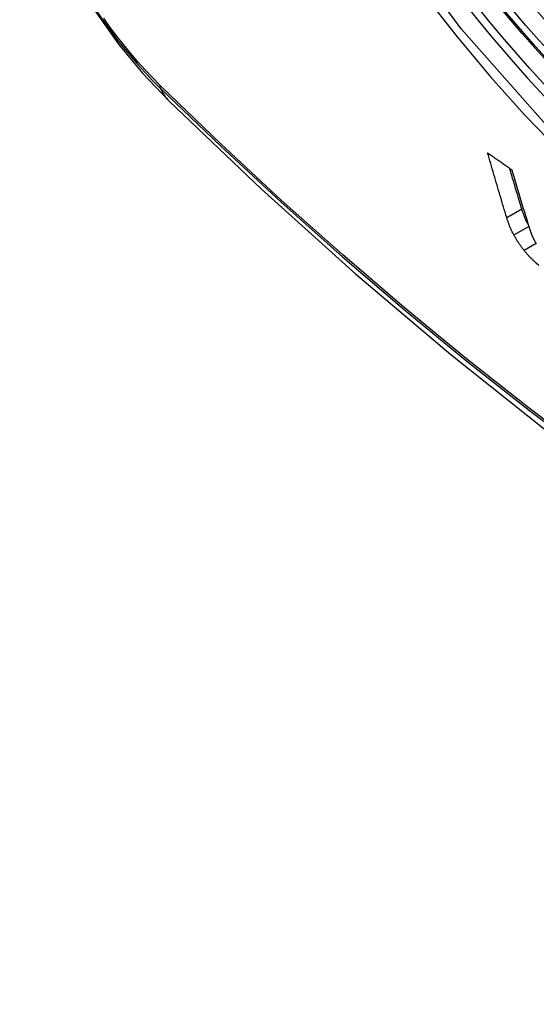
# Model space of a CAD drawing. Header units: inches. Extents: x 532.5 to 626.4, y 208.3 to 286.7.
# Tile 78 of 106: x 579.67 to 579.87, y 246.021 to 246.402. Entities that reach past the tile are written whole.
import ezdxf

# ---------------------------------------------------------------- set-up
doc = ezdxf.new("R2010")
doc.units = ezdxf.units.IN
doc.header["$MEASUREMENT"] = 0
doc.layers.add('Visible Edges(ANSI)', color=7, linetype='Continuous', lineweight=25)
doc.layers.add('Visible Tangent Edges(ANSI)', color=7, linetype='Continuous', lineweight=25)

msp = doc.modelspace()

# ---------------------------------------------------------------- linework, layer by layer
at = {"layer": 'Visible Edges(ANSI)', "flags": 128}
for points in [[(579.67047, 246.47102), (579.67471, 246.45672), (579.67985, 246.44299), (579.68584, 246.42978), (579.69265, 246.41705), (579.70027, 246.40479), (579.70872, 246.39299), (579.71804, 246.38167), (579.72832, 246.37085)], [(579.72832, 246.37085), (579.76413, 246.33672), (579.80051, 246.30399), (579.83739, 246.27271), (579.87475, 246.24293), (579.91252, 246.21471), (579.95066, 246.18809), (579.98913, 246.16313), (580.02788, 246.13988), (580.06686, 246.11838), (580.10604, 246.09868), (580.14536, 246.08083), (580.18479, 246.06488), (580.22428, 246.05088), (580.26379, 246.03888), (580.30327, 246.02894), (580.34267, 246.02111)], [(579.85898, 246.32583), (579.85867, 246.32687), (579.85835, 246.3279), (579.85804, 246.32894), (579.85773, 246.32998), (579.85742, 246.33102), (579.85711, 246.33206), (579.8568, 246.3331), (579.85649, 246.33414), (579.85618, 246.33518), (579.85587, 246.33623), (579.85556, 246.33727), (579.85526, 246.33831), (579.85495, 246.33936), (579.85464, 246.3404), (579.85434, 246.34145), (579.85403, 246.3425), (579.85373, 246.34355), (579.85342, 246.34459), (579.85312, 246.34564), (579.85282, 246.34669), (579.85252, 246.34774), (579.85222, 246.34879), (579.85192, 246.34984), (579.85162, 246.35089)], [(579.85162, 246.35089), (579.852, 246.35061), (579.85239, 246.35034), (579.85278, 246.35006), (579.85317, 246.34979), (579.85355, 246.34951), (579.85394, 246.34924), (579.85433, 246.34896), (579.85472, 246.34868), (579.85511, 246.34841), (579.85549, 246.34813), (579.85588, 246.34786), (579.85627, 246.34758), (579.85666, 246.34731), (579.85705, 246.34703), (579.85744, 246.34676), (579.85783, 246.34648), (579.85822, 246.34621), (579.8586, 246.34593), (579.85899, 246.34566), (579.85938, 246.34538), (579.85977, 246.34511), (579.86016, 246.34483), (579.86055, 246.34456), (579.86094, 246.34428)], [(579.86481, 246.32919), (579.86461, 246.32984), (579.86442, 246.33049), (579.86422, 246.33114), (579.86402, 246.33179), (579.86383, 246.33244), (579.86363, 246.33309), (579.86344, 246.33374), (579.86324, 246.33439), (579.86305, 246.33504), (579.86285, 246.33569), (579.86266, 246.33634), (579.86246, 246.33699), (579.86227, 246.33765), (579.86208, 246.3383), (579.86188, 246.33895), (579.86169, 246.33961), (579.8615, 246.34026), (579.8613, 246.34091), (579.86111, 246.34157), (579.86092, 246.34222), (579.86072, 246.34288), (579.86053, 246.34353), (579.86034, 246.34419), (579.86015, 246.34484)], [(579.86094, 246.34428), (579.8612, 246.3434), (579.86146, 246.34251), (579.86172, 246.34163), (579.86198, 246.34074), (579.86225, 246.33986), (579.86251, 246.33897), (579.86277, 246.33809), (579.86304, 246.33721), (579.8633, 246.33632), (579.86356, 246.33544), (579.86383, 246.33456), (579.86409, 246.33368), (579.86436, 246.3328), (579.86463, 246.33191), (579.86489, 246.33103), (579.86516, 246.33015), (579.86542, 246.32928), (579.86569, 246.3284), (579.86596, 246.32752), (579.86623, 246.32664), (579.8665, 246.32576), (579.86676, 246.32489), (579.86703, 246.32401), (579.8673, 246.32314)], [(579.8674, 246.32281), (579.86726, 246.32309), (579.86711, 246.32337), (579.86698, 246.32365), (579.86684, 246.32393), (579.86671, 246.32421), (579.86658, 246.32449), (579.86646, 246.32477), (579.86633, 246.32504), (579.86622, 246.32531), (579.8661, 246.32559), (579.86599, 246.32586), (579.86588, 246.32612), (579.86578, 246.32639), (579.86567, 246.32666), (579.86557, 246.32692), (579.86548, 246.32718), (579.86539, 246.32744), (579.86529, 246.3277), (579.86521, 246.32795), (579.86512, 246.3282), (579.86504, 246.32845), (579.86496, 246.3287), (579.86488, 246.32895), (579.86481, 246.32919)], [(579.86179, 246.31903), (579.86163, 246.31933), (579.86147, 246.31963), (579.86132, 246.31993), (579.86117, 246.32023), (579.86103, 246.32053), (579.86089, 246.32083), (579.86075, 246.32112), (579.86062, 246.32141), (579.86049, 246.3217), (579.86037, 246.32199), (579.86025, 246.32228), (579.86013, 246.32257), (579.86001, 246.32285), (579.8599, 246.32314), (579.8598, 246.32342), (579.85969, 246.32369), (579.85959, 246.32397), (579.8595, 246.32424), (579.8594, 246.32451), (579.85931, 246.32478), (579.85922, 246.32505), (579.85914, 246.32531), (579.85906, 246.32557), (579.85898, 246.32583)], [(579.8673, 246.32314), (579.86735, 246.32299), (579.86739, 246.32284), (579.86744, 246.32269), (579.86749, 246.32255), (579.86753, 246.3224), (579.86758, 246.32225), (579.86763, 246.3221), (579.86768, 246.32195), (579.86773, 246.3218), (579.86778, 246.32165), (579.86783, 246.3215), (579.86788, 246.32135), (579.86793, 246.3212), (579.86798, 246.32105), (579.86803, 246.3209), (579.86808, 246.32075), (579.86814, 246.32059), (579.86819, 246.32044), (579.86824, 246.32029), (579.8683, 246.32014), (579.86835, 246.31998), (579.86841, 246.31983), (579.86847, 246.31968), (579.86852, 246.31952)], [(579.86852, 246.31952), (579.86857, 246.31939), (579.86862, 246.31926), (579.86867, 246.31913), (579.86873, 246.31899), (579.86878, 246.31886), (579.86884, 246.31872), (579.8689, 246.31858), (579.86896, 246.31845), (579.86902, 246.31831), (579.86908, 246.31817), (579.86915, 246.31803), (579.86921, 246.31789), (579.86928, 246.31775), (579.86935, 246.31761), (579.86942, 246.31746), (579.8695, 246.31732), (579.86957, 246.31717), (579.86965, 246.31703), (579.86973, 246.31688), (579.86981, 246.31674), (579.86989, 246.31659), (579.86998, 246.31644), (579.87007, 246.31629), (579.87015, 246.31615)], [(579.86569, 246.31312), (579.86549, 246.31336), (579.86531, 246.3136), (579.86512, 246.31385), (579.86493, 246.31409), (579.86475, 246.31434), (579.86457, 246.31458), (579.8644, 246.31483), (579.86422, 246.31508), (579.86405, 246.31532), (579.86388, 246.31557), (579.86372, 246.31582), (579.86355, 246.31607), (579.86339, 246.31632), (579.86323, 246.31657), (579.86308, 246.31681), (579.86292, 246.31706), (579.86277, 246.31731), (579.86262, 246.31756), (579.86248, 246.31781), (579.86234, 246.31805), (579.8622, 246.3183), (579.86206, 246.31854), (579.86192, 246.31879), (579.86179, 246.31903)], [(579.87015, 246.31615), (579.87024, 246.31601), (579.87032, 246.31588), (579.87041, 246.31574), (579.87049, 246.31561)], [(579.87045, 246.30809), (579.87024, 246.30827), (579.87004, 246.30846), (579.86983, 246.30865), (579.86963, 246.30884), (579.86942, 246.30904), (579.86922, 246.30923), (579.86901, 246.30943), (579.86881, 246.30963), (579.86861, 246.30984), (579.86841, 246.31004), (579.8682, 246.31025), (579.868, 246.31046), (579.86781, 246.31067), (579.86761, 246.31088), (579.86741, 246.3111), (579.86722, 246.31131), (579.86702, 246.31153), (579.86683, 246.31175), (579.86663, 246.31197), (579.86644, 246.3122), (579.86625, 246.31243), (579.86606, 246.31265), (579.86587, 246.31288), (579.86569, 246.31312)], [(579.87141, 246.30726), (579.87045, 246.30809)]]:
    msp.add_lwpolyline(points, dxfattribs=at)
at = {"layer": 'Visible Edges(ANSI)'}
msp.add_ellipse((579.97054, 246.57853), major_axis=(0.15718, -0.27294), ratio=0.578093, start_param=2.362013, end_param=7.062765, dxfattribs=at)
msp.add_ellipse((579.96706, 246.57653), major_axis=(0.15963, -0.2772), ratio=0.578093, dxfattribs=at)
at = {"layer": 'Visible Tangent Edges(ANSI)'}
for p, q in [((579.72507, 246.3767), (579.72473, 246.37703)), ((579.85898, 246.32583), (579.86481, 246.32919)), ((579.86179, 246.31903), (579.86755, 246.32235)), ((579.86569, 246.31312), (579.87036, 246.31581))]:
    msp.add_line(p, q, dxfattribs=at)
at = {"layer": 'Visible Tangent Edges(ANSI)', "flags": 128}
for points in [[(580.2155, 246.43259), (580.21269, 246.39121), (580.20438, 246.35397), (580.1907, 246.32166), (580.17202, 246.29503), (580.14883, 246.27476), (580.12163, 246.26131), (580.09094, 246.25488), (580.05735, 246.25562), (580.02175, 246.26351), (579.98487, 246.27837), (579.94753, 246.29991), (579.91069, 246.32755), (579.875, 246.36081), (579.84138, 246.39887), (579.81061, 246.44078)], [(579.82735, 246.41177), (579.83982, 246.39573), (579.85273, 246.38028), (579.86603, 246.36546), (579.87969, 246.35134), (579.89365, 246.33798), (579.90783, 246.32545), (579.92218, 246.31377), (579.93668, 246.30298), (579.95128, 246.2931), (579.96595, 246.28416), (579.98064, 246.2762), (579.99526, 246.26926), (580.00977, 246.26337), (580.0241, 246.25855), (580.03824, 246.25479), (580.05212, 246.25211), (580.06571, 246.25051), (580.07897, 246.25002), (580.09183, 246.25064), (580.10424, 246.25235), (580.11615, 246.25514), (580.12755, 246.25899)], [(579.70013, 246.40595), (579.70264, 246.40228), (579.70521, 246.39869), (579.70786, 246.39517), (579.71056, 246.39173), (579.71332, 246.38838), (579.71614, 246.38511), (579.71901, 246.38194), (579.72193, 246.37887), (579.72488, 246.3759)], [(579.72473, 246.37703), (579.72184, 246.37996), (579.71899, 246.38299), (579.71618, 246.38611), (579.71343, 246.38932), (579.71073, 246.39261), (579.70809, 246.39598), (579.70551, 246.39943), (579.70299, 246.40295)], [(580.25596, 246.05377), (580.23238, 246.05988), (580.20861, 246.06686), (580.18469, 246.0747), (580.16064, 246.08339), (580.13646, 246.09294), (580.11217, 246.10334), (580.08779, 246.11458), (580.06334, 246.12665), (580.03887, 246.13953), (580.01438, 246.15321), (579.98989, 246.1677), (579.96539, 246.18298), (579.94088, 246.19907), (579.9164, 246.21596), (579.89197, 246.2336), (579.86763, 246.252), (579.84341, 246.27112), (579.81934, 246.29094), (579.79544, 246.31144), (579.77174, 246.33258), (579.74828, 246.35434), (579.72507, 246.3767)], [(579.72488, 246.3759), (579.74816, 246.35352), (579.77169, 246.33173), (579.79545, 246.31057), (579.81941, 246.29006), (579.84355, 246.27023), (579.86782, 246.25109), (579.89222, 246.23268), (579.9167, 246.21502), (579.94124, 246.19812), (579.9658, 246.182), (579.99036, 246.16669), (580.01491, 246.15217), (580.03946, 246.13845), (580.06401, 246.12552), (580.08852, 246.11341), (580.11298, 246.10211), (580.13735, 246.09165), (580.16162, 246.08203), (580.18576, 246.07327), (580.20978, 246.06535), (580.23364, 246.0583), (580.25733, 246.05211)]]:
    msp.add_lwpolyline(points, dxfattribs=at)
at = {"layer": 'Visible Tangent Edges(ANSI)'}
for centre, major_axis, ratio, start_param, end_param in [((579.96954, 246.57796), (-0.17285, 0.30015), 0.578093, 5.049711, 10.658253), ((579.96949, 246.57793), (0.1503, -0.261), 0.578093, 4.099688, 6.899754), ((579.73206, 246.38251), (-0.00688, -0.00704), 0.360494, 5.876137, 6.139844), ((579.81099, 246.45521), (-0.08267, -0.08436), 0.355706, 6.140128, 6.283185)]:
    msp.add_ellipse(centre, major_axis=major_axis, ratio=ratio, start_param=start_param, end_param=end_param, dxfattribs=at)
for centre, major_axis in [((579.97014, 246.5783), (-0.17078, 0.29656)), ((579.96716, 246.57659), (0.16238, -0.28198)), ((579.96706, 246.57653), (-0.16178, 0.28094))]:
    msp.add_ellipse(centre, major_axis=major_axis, ratio=0.578093, dxfattribs=at)

doc.saveas('drawing.dxf')
